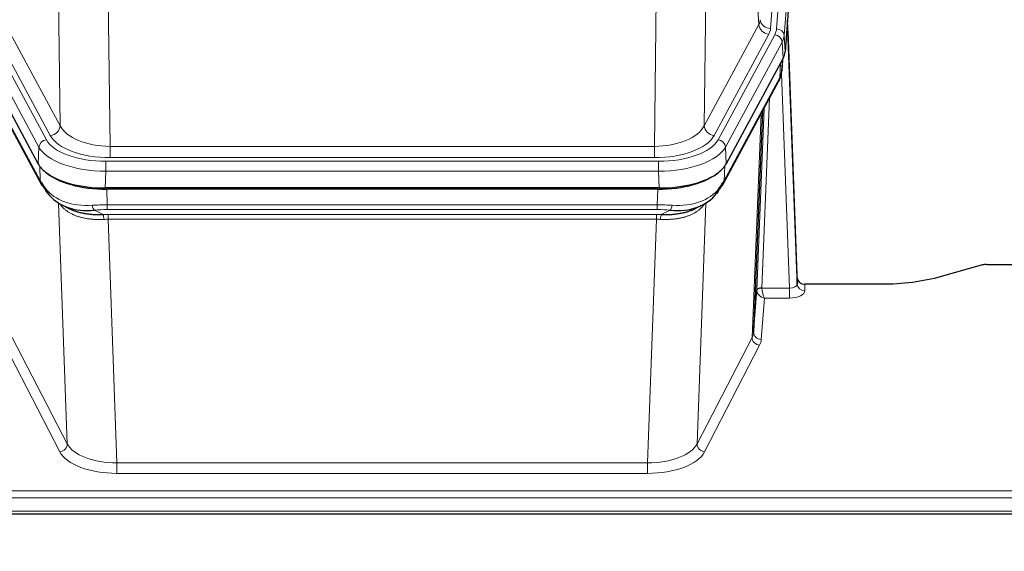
# Model space of a CAD drawing. Header units: inches. Extents: x 0 to 23760, y -13 to 16800.
# Tile 143 of 256: x 5604 to 5989, y 13621 to 13828. Entities that reach past the tile are written whole.
import ezdxf

# ---------------------------------------------------------------- set-up
doc = ezdxf.new("R2010")
doc.units = ezdxf.units.IN
doc.layers.add('1', color=7, linetype='Continuous', true_color=0xffffff)
doc.layers.add('254', color=7, linetype='Continuous', true_color=0xffffff)
doc.styles.add('latin_extended', font='simplex.shx')
doc.dimstyles.get("Standard").update_dxf_attribs({"dimtxt": 0.18, "dimasz": 0.18, "dimexe": 0.18, "dimexo": 0.0625, "dimgap": 0.09, "dimtad": 0, "dimtih": 1, "dimtoh": 1, "dimdec": 4, "dimzin": 0, "dimdsep": 46, "dimtxsty": 'Standard', "dimcen": 0.09, "dimadec": 0, "dimazin": 0, "dimtfac": 1, "dimtdec": 4, "dimtofl": 0, "dimtmove": 0, "dimatfit": 3, "dimfxl": 1, "dimtolj": 1, "dimtzin": 0, "dimarcsym": 0})

# ---------------------------------------------------------------- blocks, each defined once
blk = doc.blocks.new('_U12')
at = {"layer": '254', "color": 3, "linetype": 'Continuous', "lineweight": 13, "transparency": 16777216}
for p, q in [((8888.53, 13749.35), (8888.53, 9406.97)), ((1002.55, 13394.36), (1002.55, 9406.97)), ((1142.55, 9446.97), (8748.53, 9446.97))]:
    blk.add_line(p, q, dxfattribs=at)
at = {"layer": '254', "color": 3, "transparency": 16777216}
for points in [[(1142.55, 9470.3), (1142.55, 9423.63), (1002.55, 9446.97)], [(8748.53, 9423.63), (8748.53, 9470.3), (8888.53, 9446.97)]]:
    blk.add_solid(points, dxfattribs=at)
at = {"layer": 'Defpoints', "color": 0, "transparency": 16777216}
for p in [(8888.53, 13789.35), (1002.55, 13434.36), (8888.53, 9446.97)]:
    blk.add_point(p, dxfattribs=at)
at = {"layer": '254', "color": 2, "lineweight": 13, "transparency": 16777216, "insert": (4702.21, 9656.97), "char_height": 140, "attachment_point": 1, "style": 'latin_extended'}
blk.add_mtext('\\A1;7886', dxfattribs=at)

msp = doc.modelspace()

# ---------------------------------------------------------------- linework, layer by layer
at = {"layer": '1', "color": 110, "linetype": 'Continuous', "lineweight": 13}
for p, q in [((5910.289, 13997.618), (5897.223, 13824.845)), ((5899.57, 13824.692), (5912.681, 13998.053)), ((5915.675, 13995.483), (5902.564, 13822.122)), ((5892.65, 13826.362), (5888.298, 13900.614)), ((5619.769, 13786.819), (5618.812, 13862.469)), ((5872.256, 13862.469), (5871.298, 13786.819)), ((5638.244, 13855.28), (5639.212, 13778.784)), ((5851.855, 13778.784), (5852.824, 13855.28)), ((5598.418, 13826.362), (5619.769, 13786.819)), ((5871.298, 13786.819), (5892.65, 13826.362)), ((5611.461, 13778.479), (5589.288, 13819.545)), ((5592.194, 13822.401), (5614.368, 13781.336)), ((5615.894, 13783.01), (5594.542, 13822.554)), ((5875.174, 13783.01), (5896.526, 13822.554)), ((5876.699, 13781.336), (5898.873, 13822.401)), ((5901.78, 13819.545), (5879.606, 13778.479)), ((5902.153, 13813.172), (5901.78, 13819.545)), ((5902.564, 13822.122), (5902.938, 13815.75)), ((5900.884, 13805.668), (5901.102, 13811.225)), ((5901.669, 13808.247), (5902.023, 13812.931)), ((5590.184, 13805.668), (5611.931, 13765.392)), ((5879.137, 13765.392), (5900.884, 13805.668)), ((5904.65, 13723.424), (5901.519, 13807.276)), ((5896.867, 13797.562), (5893.844, 13723.511)), ((5891.847, 13722.745), (5894.739, 13793.622)), ((5890.032, 13704.116), (5893.5, 13791.327)), ((5611.168, 13771.958), (5611.461, 13778.479)), ((5639.212, 13778.784), (5851.855, 13778.784)), ((5639.212, 13774.37), (5639.212, 13778.784)), ((5851.855, 13774.37), (5851.855, 13778.784)), ((5879.606, 13778.479), (5879.899, 13771.958)), ((5637.624, 13772.946), (5853.444, 13772.946)), ((5637.624, 13769.041), (5637.624, 13772.946)), ((5851.855, 13774.37), (5639.212, 13774.37)), ((5853.444, 13769.041), (5853.444, 13772.946)), ((5611.931, 13765.392), (5611.754, 13771.028)), ((5637.624, 13769.041), (5637.331, 13762.52)), ((5853.444, 13769.041), (5637.624, 13769.041)), ((5853.737, 13762.52), (5853.444, 13769.041)), ((5879.313, 13771.028), (5879.137, 13765.392)), ((5637.922, 13762.038), (5638.113, 13755.947)), ((5852.955, 13755.947), (5853.145, 13762.038)), ((5622.52, 13662.502), (5619.084, 13756.642)), ((5633.089, 13753.853), (5636.542, 13752.108)), ((5638.113, 13754.081), (5638.113, 13755.947)), ((5638.113, 13755.947), (5852.955, 13755.947)), ((5852.955, 13754.081), (5638.113, 13754.081)), ((5852.955, 13754.081), (5852.955, 13755.947)), ((5854.525, 13752.108), (5857.979, 13753.853)), ((5871.983, 13756.642), (5868.547, 13662.502)), ((5638.455, 13750.274), (5638.455, 13752.139)), ((5638.455, 13752.139), (5852.612, 13752.139)), ((5638.455, 13750.274), (5641.929, 13655.098)), ((5852.612, 13750.274), (5638.455, 13750.274)), ((5849.139, 13655.098), (5852.612, 13750.274)), ((5852.612, 13750.274), (5852.612, 13752.139)), ((5893.845, 13723.424), (5904.65, 13723.424)), ((5904.65, 13723.424), (5904.65, 13719.509)), ((5910.631, 13724.871), (5910.641, 13722.423)), ((5894.808, 13719.509), (5893.614, 13703.36)), ((5904.65, 13719.509), (5894.808, 13719.509)), ((5601.035, 13704.116), (5622.52, 13662.502)), ((5868.547, 13662.502), (5890.032, 13704.116)), ((5619.611, 13659.439), (5598.126, 13701.053)), ((5892.941, 13701.053), (5871.456, 13659.439)), ((5641.929, 13655.098), (5641.929, 13650.997)), ((5641.929, 13655.098), (5849.139, 13655.098)), ((5849.139, 13655.098), (5849.139, 13650.997)), ((5849.139, 13650.997), (5641.929, 13650.997)), ((5467.534, 13644.236), (6024.534, 13644.236)), ((5467.534, 13641.502), (6024.534, 13641.502)), ((5467.534, 13636.254), (6024.534, 13636.254))]:
    msp.add_line(p, q, dxfattribs=at)
at = {"layer": '1', "color": 2, "linetype": 'Continuous', "lineweight": 25}
for p, q in [((5916.056, 13989.203), (5902.938, 13815.75)), ((5907.632, 13727.492), (5903.874, 13828.131)), ((5903.955, 13823.737), (5907.643, 13724.956)), ((5611.168, 13771.958), (5588.914, 13813.172)), ((5902.153, 13813.172), (5879.899, 13771.958)), ((5901.662, 13808.134), (5902.026, 13812.935)), ((5901.84, 13812.591), (5901.669, 13808.247)), ((5901.662, 13808.134), (5901.669, 13808.247)), ((5590.543, 13804.338), (5612.29, 13764.062)), ((5878.777, 13764.062), (5900.525, 13804.338)), ((5894.046, 13792.338), (5890.618, 13706.127)), ((5853.737, 13762.52), (5637.331, 13762.52)), ((5853.145, 13762.038), (5637.922, 13762.038)), ((5620.431, 13755.886), (5623.175, 13754.499)), ((5867.843, 13754.474), (5870.636, 13755.886)), ((5980.078, 13732.443), (5963.913, 13727.912)), ((5981.576, 13732.637), (6024.534, 13732.637)), ((5907.643, 13724.956), (5907.632, 13727.492)), ((5890.618, 13706.127), (5891.847, 13722.745)), ((5940.534, 13724.871), (5910.631, 13724.871)), ((5467.534, 13635.239), (6024.534, 13635.239))]:
    msp.add_line(p, q, dxfattribs=at)
at = {"layer": '1', "color": 110, "linetype": 'Continuous', "lineweight": 13}
for centre, major_axis, ratio, start_param, end_param in [((5873.205, 13828.783), (-20.038, 0.241), 0.4621297, 2.903225, 3.1123764), ((5897.223, 13828.393), (3.989, -0.302), 0.8864705, 3.2608937, 4.7793301), ((5903.955, 13821.585), (-0.214, 6.443), 0.0117452, 5.0526437, 5.774114), ((5896.526, 13826.102), (3.52, -1.9), 0.8606628, 3.6289862, 5.1474227), ((5873.205, 13825.235), (-24.033, 0.005), 0.4611335, 2.8976848, 3.1068362), ((5875.552, 13825.083), (-24.033, 0.005), 0.4611335, 2.8976848, 3.1068362), ((5899.57, 13822.031), (2.991, -0.226), 0.8864705, 0.119301, 1.6377375), ((5900.956, 13823.646), (2.998, 0.112), 0.4302668, 5.7021495, 6.2671208), ((5898.873, 13819.74), (2.64, -1.425), 0.8606628, 0.4873936, 2.00583), ((5875.552, 13822.422), (27.028, 0.171), 0.4605351, 6.0362132, 6.2453646), ((5897.005, 13806.238), (3.52, -1.9), 0.8606628, 0.0000038, 0.4001271), ((5873.874, 13788.458), (27.539, 20.422), 0.1820479, 5.9117309, 5.943711), ((5615.894, 13786.558), (3.52, 1.9), 0.8606628, 4.2773553, 5.7957917), ((5639.133, 13789.391), (-20.002, 0.126), 0.5302672, 0.2567917, 1.5781041), ((5851.935, 13789.391), (20.002, 0.126), 0.5302672, 4.7050812, 6.0263936), ((5875.174, 13786.558), (-3.52, 1.9), 0.8606628, 0.4873936, 2.00583), ((5614.368, 13778.675), (2.64, 1.425), 0.8606628, 1.1357626, 2.6541991), ((5637.675, 13784.043), (24.02, 0.03), 0.4619935, 3.3853572, 4.7096668), ((5639.133, 13785.843), (-24.002, 0.049), 0.477994, 0.2537759, 1.5750883), ((5851.935, 13785.843), (24.002, 0.049), 0.477994, 4.708097, 6.0294094), ((5853.392, 13784.043), (-24.02, 0.03), 0.4619935, 1.5735185, 2.8978281), ((5876.699, 13778.675), (2.64, -1.425), 0.8606628, 0.4873936, 2.00583), ((5637.675, 13781.382), (-27.018, 0.111), 0.4567867, 0.246464, 1.5707737), ((5853.392, 13781.382), (27.018, 0.111), 0.4567867, 4.7124116, 6.0367213), ((5615.81, 13765.963), (3.52, 1.9), 0.8606628, 2.7414655, 3.1415888), ((5875.258, 13765.963), (3.52, -1.9), 0.8606628, 0.0000038, 0.4001271), ((5637.86, 13777.33), (25.329, 12.681), 0.6929209, 3.2824386, 4.1662755), ((5853.208, 13777.33), (-25.329, 12.681), 0.6929209, 2.1169098, 3.0007467), ((5638.762, 13748.513), (-27.015, 0.091), 0.2751837, 4.7373543, 4.9581852), ((5633.089, 13757.688), (-0.368, 3.983), 0.2964475, 2.0527062, 2.8396422), ((5638.762, 13744.678), (-23.017, 0.318), 0.4083138, 4.7462544, 4.9670852), ((5852.305, 13748.513), (27.015, 0.091), 0.2751837, 1.3250001, 1.545831), ((5852.305, 13744.678), (23.017, 0.318), 0.4083138, 1.3161001, 1.5369309), ((5857.979, 13757.688), (-0.368, -3.983), 0.2964475, 0.3019504, 1.0888865), ((5639.244, 13742.327), (-24.025, 0.387), 0.4081206, 4.7518286, 4.8316761), ((5636.542, 13748.273), (0.131, -3.998), 0.1099517, 2.0830946, 2.8518059), ((5639.244, 13738.491), (-20.023, 0.877), 0.5868265, 4.777515, 4.8573626), ((5851.823, 13742.327), (24.025, 0.387), 0.4081205, 1.4515092, 1.5313568), ((5851.823, 13738.491), (20.023, 0.877), 0.5868265, 1.4258227, 1.5056703), ((5854.525, 13748.273), (0.131, 3.998), 0.1099517, 0.2897867, 1.0584981), ((5894.844, 13722.618), (-2.996, 0.15), 0.8842154, 0.0089587, 0.1047242), ((5893.844, 13722.65), (1.998, -0.082), 0.4302193, 1.5883537, 3.1255299), ((5893.845, 13722.563), (-1.996, -0.13), 0.4297663, 4.6843512, 6.2157251), ((5894.844, 13723.479), (1.001, 0.011), 0.9036686, 3.0949665, 3.1907321), ((5894.808, 13722.132), (-0.506, 2.997), 0.2740591, 1.0794715, 2.5891813), ((5904.638, 13725.047), (-3.004, 0.138), 0.5390598, 1.5996723, 3.1704686), ((5910.641, 13725.047), (-3, -0.013), 0.8746179, 0.0299147, 1.5670846), ((5894.808, 13722.132), (-2.669, 1.608), 0.8008031, 0.5106166, 2.0203264), ((5904.638, 13722.423), (-6.003, 0.008), 0.4854373, 1.5734916, 3.1442879), ((5892.941, 13703.677), (2.666, -1.376), 0.8484453, 3.5215353, 5.1252561), ((5870.615, 13706.382), (20.016, 0.121), 0.4848834, 6.0350943, 6.2444185), ((5893.614, 13705.984), (2.992, -0.221), 0.8740585, 3.1714428, 4.7769181), ((5870.615, 13703.758), (23.014, 0.002), 0.4845187, 6.038018, 6.2473422), ((5619.611, 13662.063), (-2.666, -1.376), 0.8484453, 1.1579292, 2.76165), ((5641.935, 13664.772), (-20.013, 0.104), 0.483363, 0.2476114, 1.5729934), ((5849.132, 13664.772), (20.013, 0.104), 0.483363, 4.7101919, 6.0355739), ((5871.456, 13662.063), (2.666, -1.376), 0.8484453, 3.5215353, 5.1252561), ((5641.935, 13662.148), (23.012, 0.004), 0.4845836, 3.3866449, 4.7120269), ((5849.132, 13662.148), (-23.012, 0.004), 0.4845836, 1.5711584, 2.8965404)]:
    msp.add_ellipse(centre, major_axis=major_axis, ratio=ratio, start_param=start_param, end_param=end_param, dxfattribs=at)
at = {"layer": '1', "color": 2, "linetype": 'Continuous', "lineweight": 25}
for centre, major_axis, ratio, start_param, end_param in [((5875.918, 13816.189), (-27.037, 0.006), 0.4611335, 2.8976848, 3.1068362), ((5875.025, 13817.734), (-26.161, 11.46), 0.4493681, 3.1218709, 3.267222), ((5873.874, 13788.458), (27.174, 22.247), 0.2659525, 6.0029113, 6.0348914), ((5897.171, 13806.559), (3.584, -1.776), 0.8816114, 6.2824956, 6.6531678), ((5637.388, 13775.004), (27.023, 0.034), 0.4619935, 3.3853572, 3.670307), ((5853.679, 13775.004), (-27.023, 0.034), 0.4619935, 2.6128783, 2.8978281), ((5638.762, 13748.513), (-27.355, 20.182), 0.1876908, 0.3765826, 0.5974134), ((5637.388, 13775.004), (27.023, 0.034), 0.4619935, 3.670307, 4.7096668), ((5637.948, 13774.513), (27.01, 0.015), 0.4618579, 3.6271853, 4.7111791), ((5853.12, 13774.513), (-27.01, 0.015), 0.4618579, 1.5720062, 2.656), ((5853.679, 13775.004), (-27.023, 0.034), 0.4619935, 1.5735185, 2.6128783), ((5852.305, 13748.513), (27.355, 20.182), 0.1876908, 5.6857719, 5.9066027), ((5615.81, 13765.963), (3.52, 1.9), 0.8606628, 3.1415888, 3.5094104), ((5636.066, 13745.65), (-23.434, 19.972), 0.1471226, 0.3626514, 0.5834823), ((5617.586, 13763.281), (3.195, 2.407), 0.6715965, 2.6043549, 3.391291), ((5855.001, 13745.65), (23.434, 19.972), 0.1471226, 5.6997031, 5.9205339), ((5873.481, 13763.281), (3.195, -2.407), 0.6715965, 6.033487, 6.820423), ((5875.258, 13765.963), (3.52, -1.9), 0.8606628, 5.9153676, 6.2831892), ((5637.86, 13777.33), (23.359, 16.381), 0.7286412, 3.1732971, 4.057134), ((5853.208, 13777.33), (-23.359, 16.381), 0.7286412, 2.2260513, 3.1098882), ((5981.579, 13731.18), (-3, 0.002), 0.4856498, 4.7136997, 5.2369038), ((5910.631, 13727.584), (-3, 0.002), 0.9042699, 0.0343167, 1.5714866)]:
    msp.add_ellipse(centre, major_axis=major_axis, ratio=ratio, start_param=start_param, end_param=end_param, dxfattribs=at)
msp.add_open_spline([(5900.525, 13804.338), (5900.645, 13804.561), (5900.755, 13804.783)], degree=2, dxfattribs=at)
at = {"layer": '1', "color": 110, "linetype": 'Continuous', "lineweight": 13}
for points in [[(5636.861, 13750.245), (5636.372, 13750.224), (5635.888, 13750.212), (5634.929, 13750.202), (5634.453, 13750.206), (5633.511, 13750.232), (5633.044, 13750.255), (5632.119, 13750.319), (5631.66, 13750.361), (5630.979, 13750.441), (5630.753, 13750.47), (5630.415, 13750.518), (5630.303, 13750.534), (5630.08, 13750.569), (5629.969, 13750.587), (5629.417, 13750.68), (5628.986, 13750.765), (5628.143, 13750.956), (5627.318, 13751.168), (5626.533, 13751.423), (5625.766, 13751.699), (5625.392, 13751.848), (5624.983, 13752.028), (5624.938, 13752.048), (5624.848, 13752.089), (5624.803, 13752.109), (5624.668, 13752.171), (5624.402, 13752.297), (5624.145, 13752.427), (5623.64, 13752.695), (5623.317, 13752.882), (5622.701, 13753.272), (5622.407, 13753.475), (5621.846, 13753.897), (5621.58, 13754.116), (5621.202, 13754.454), (5621.079, 13754.569), (5620.901, 13754.743), (5620.843, 13754.802), (5620.728, 13754.92), (5620.671, 13754.98), (5620.393, 13755.278), (5620.188, 13755.521), (5619.81, 13756.014), (5619.638, 13756.263), (5619.482, 13756.516)], [(5871.586, 13756.516), (5871.43, 13756.263), (5871.258, 13756.014), (5870.883, 13755.525), (5870.679, 13755.284), (5870.241, 13754.812), (5870.007, 13754.582), (5869.507, 13754.132), (5869.241, 13753.913), (5868.819, 13753.594), (5868.674, 13753.489), (5868.451, 13753.335), (5868.376, 13753.284), (5868.223, 13753.183), (5868.147, 13753.133), (5867.758, 13752.887), (5867.435, 13752.699), (5866.765, 13752.343), (5866.071, 13752.007), (5865.33, 13751.71), (5864.565, 13751.433), (5864.17, 13751.304), (5863.712, 13751.171), (5863.661, 13751.156), (5863.558, 13751.127), (5863.507, 13751.113), (5863.352, 13751.07), (5863.041, 13750.987), (5862.726, 13750.911), (5862.091, 13750.767), (5861.661, 13750.682), (5860.786, 13750.534), (5860.342, 13750.471), (5859.441, 13750.365), (5858.983, 13750.322), (5858.286, 13750.273), (5858.052, 13750.259), (5857.698, 13750.241), (5857.579, 13750.236), (5857.342, 13750.227), (5857.223, 13750.223), (5856.626, 13750.206), (5856.146, 13750.202), (5855.181, 13750.211), (5854.695, 13750.224), (5854.206, 13750.245)]]:
    msp.add_open_spline(points, degree=3, knots=[0, 0, 0, 0, 0.0625, 0.0625, 0.125, 0.125, 0.1875, 0.1875, 0.25, 0.25, 0.28125, 0.28125, 0.296875, 0.296875, 0.3125, 0.3125, 0.375, 0.375, 0.4375, 0.5, 0.5, 0.5625, 0.5625, 0.5703125, 0.5703125, 0.578125, 0.578125, 0.59375, 0.625, 0.625, 0.6875, 0.6875, 0.75, 0.75, 0.8125, 0.8125, 0.84375, 0.84375, 0.859375, 0.859375, 0.875, 0.875, 0.9375, 0.9375, 1, 1, 1, 1], dxfattribs=at)
at = {"layer": '1', "color": 2, "linetype": 'Continuous', "lineweight": 25}
for points, knots in [([(5623.124, 13754.525), (5623.227, 13754.473), (5623.331, 13754.422), (5623.529, 13754.327), (5623.621, 13754.284), (5623.762, 13754.219), (5623.809, 13754.198), (5623.903, 13754.156), (5624.33, 13753.967), (5624.772, 13753.792), (5625.579, 13753.502), (5626.407, 13753.232), (5627.28, 13753.004), (5628.174, 13752.796), (5628.632, 13752.703), (5629.219, 13752.598), (5629.337, 13752.578), (5629.574, 13752.539), (5629.694, 13752.52), (5630.053, 13752.465), (5630.294, 13752.431), (5631.019, 13752.338), (5631.506, 13752.286), (5632.49, 13752.202), (5632.987, 13752.17), (5633.988, 13752.123), (5634.493, 13752.109), (5635.511, 13752.097), (5636.024, 13752.099), (5636.542, 13752.108)], [0, 0, 0, 0, 0.0294734, 0.0294734, 0.0550135, 0.0550135, 0.0677836, 0.0677836, 0.0805537, 0.1827144, 0.1827144, 0.2848751, 0.3870358, 0.3870358, 0.4891965, 0.4891965, 0.5147367, 0.5147367, 0.5402769, 0.5402769, 0.5913572, 0.5913572, 0.6935179, 0.6935179, 0.7956786, 0.7956786, 0.8978393, 0.8978393, 1, 1, 1, 1]), ([(5854.525, 13752.108), (5855.043, 13752.099), (5855.559, 13752.096), (5856.584, 13752.109), (5857.094, 13752.124), (5857.728, 13752.153), (5857.855, 13752.16), (5858.108, 13752.174), (5858.234, 13752.182), (5858.611, 13752.207), (5858.86, 13752.226), (5859.602, 13752.29), (5860.089, 13752.342), (5861.048, 13752.467), (5861.52, 13752.539), (5862.448, 13752.705), (5862.905, 13752.799), (5863.579, 13752.956), (5863.801, 13753.011), (5864.132, 13753.098), (5864.242, 13753.127), (5864.406, 13753.173), (5864.46, 13753.188), (5864.569, 13753.219), (5865.056, 13753.36), (5865.524, 13753.514), (5866.329, 13753.805), (5867.028, 13754.084), (5867.682, 13754.392), (5867.963, 13754.535)], [0, 0, 0, 0, 0.1020877, 0.1020877, 0.2041754, 0.2041754, 0.2296973, 0.2296973, 0.2552192, 0.2552192, 0.3062631, 0.3062631, 0.4083508, 0.4083508, 0.5104385, 0.5104385, 0.6125262, 0.6125262, 0.66357, 0.66357, 0.6890919, 0.6890919, 0.7018529, 0.7018529, 0.7146139, 0.8167015, 0.8167015, 0.9187892, 1, 1, 1, 1]), ([(5963.913, 13727.912), (5960.38, 13726.921), (5956.578, 13726.157), (5948.695, 13725.132), (5944.615, 13724.871), (5940.534, 13724.871)], [0, 0, 0, 0, 0.5, 0.5, 1, 1, 1, 1])]:
    msp.add_open_spline(points, degree=3, knots=knots, dxfattribs=at)

# ---------------------------------------------------------------- dimensions: what is measured, and where the dimension line sits
at = {"layer": '254', "color": 2, "linetype": 'Continuous', "lineweight": 13}
dim = msp.add_linear_dim(base=(8888.534, 9446.967), p1=(1002.554, 13434.36), p2=(8888.534, 13789.353), dimstyle='Standard', override={"dimscale": 40, "dimtxt": 3.5, "dimasz": 3.5, "dimexe": 1, "dimexo": 1, "dimgap": 1.75, "dimtad": 1, "dimtih": 1, "dimtoh": 0, "dimdec": 0, "dimlfac": 1, "dimzin": 8, "dimdsep": 46, "dimlunit": 2, "dimtxsty": 'latin_extended', "dimsah": 1, "dimse1": 0, "dimse2": 0, "dimsd1": 0, "dimsd2": 0, "dimclrd": 3, "dimclre": 3, "dimclrt": 2, "dimtol": 0, "dimtm": -0.1, "dimtfac": 0.714286, "dimtdec": 3, "dimtofl": 1, "dimtmove": 0, "dimtzin": 8, "dimlwd": 13, "dimlwe": 13}, dxfattribs=at)
dim.commit()
dim.dimension.update_dxf_attribs({"geometry": '_U12', "text_midpoint": (4945.544, 9446.967), "dimtype": 160})

doc.saveas('drawing.dxf')
